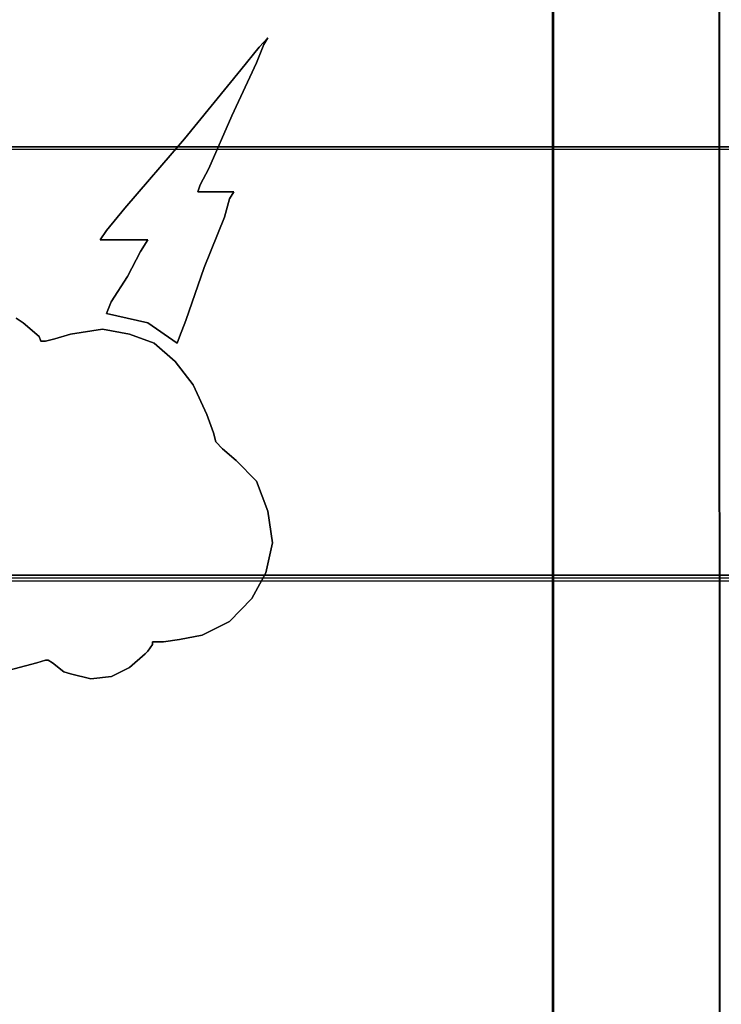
# Model space of a CAD drawing. Header units: millimetres. Extents: x 18084 to 47233, y 38174 to 56392.
# Tile 111 of 253: x 25547 to 25556, y 50624 to 50636. Entities that reach past the tile are written whole.
import ezdxf

# ---------------------------------------------------------------- set-up
doc = ezdxf.new("R2010")
doc.units = ezdxf.units.MM
doc.header["$LTSCALE"] = 100
doc.layers.add('30', color=7, linetype='Continuous')
doc.layers.add('45', color=7, linetype='Continuous')

msp = doc.modelspace()

# ---------------------------------------------------------------- linework, layer by layer
at = {"layer": '30', "color": 139}
for points in [[(25598.441, 50634.757), (25163.131, 50634.757), (25598.441, 50634.757)], [(25598.441, 50634.757), (25163.131, 50634.757), (25598.441, 50634.757)], [(25163.131, 50629.273), (25598.441, 50629.273), (25163.131, 50629.273)], [(25163.131, 50629.273), (25598.441, 50629.273), (25163.131, 50629.273)]]:
    msp.add_lwpolyline(points, close=True, dxfattribs=at)
at = {"layer": '30', "color": 7}
msp.add_lwpolyline([(25163.131, 50629.204), (25598.441, 50629.204), (25598.441, 50629.39), (25598.441, 50631.593), (25598.441, 50634.757), (25598.257, 50634.757), (25163.315, 50634.757), (25163.131, 50634.757), (25163.131, 50631.593), (25163.131, 50629.39), (25163.131, 50629.204)], close=True, dxfattribs=at)
msp.add_lwpolyline([(25163.131, 50629.204), (25598.441, 50629.204), (25598.441, 50629.39), (25598.441, 50631.593), (25598.441, 50634.757), (25598.257, 50634.757), (25163.315, 50634.757), (25163.131, 50634.757), (25163.131, 50631.593), (25163.131, 50629.39), (25163.131, 50629.204)], close=True, dxfattribs=at)
msp.add_lwpolyline([(25163.131, 50629.204), (25598.441, 50629.204), (25598.441, 50629.39), (25598.441, 50631.593), (25598.441, 50634.757), (25598.257, 50634.757), (25163.315, 50634.757), (25163.131, 50634.757), (25163.131, 50631.593), (25163.131, 50629.39), (25163.131, 50629.204)], close=True, dxfattribs=at)
msp.add_lwpolyline([(25163.131, 50629.204), (25598.441, 50629.204), (25598.441, 50629.39), (25598.441, 50631.593), (25598.441, 50634.757), (25598.257, 50634.757), (25163.315, 50634.757), (25163.131, 50634.757), (25163.131, 50631.593), (25163.131, 50629.39), (25163.131, 50629.204)], close=True, dxfattribs=at)
msp.add_lwpolyline([(25163.131, 50629.204), (25598.441, 50629.204), (25598.441, 50629.39), (25598.441, 50631.593), (25598.441, 50634.757), (25598.257, 50634.757), (25163.315, 50634.757), (25163.131, 50634.757), (25163.131, 50631.593), (25163.131, 50629.39), (25163.131, 50629.204)], close=True, dxfattribs=at)
msp.add_lwpolyline([(25163.131, 50629.204), (25598.441, 50629.204), (25598.441, 50629.39), (25598.441, 50631.593), (25598.441, 50634.757), (25598.257, 50634.757), (25163.315, 50634.757), (25163.131, 50634.757), (25163.131, 50631.593), (25163.131, 50629.39), (25163.131, 50629.204)], close=True, dxfattribs=at)
at = {"layer": '30', "color": 59}
for points in [[(25163.131, 50629.204), (25598.441, 50629.204), (25598.441, 50629.39), (25598.441, 50631.593), (25598.441, 50634.757), (25598.257, 50634.757), (25163.315, 50634.757), (25163.131, 50634.757), (25163.131, 50631.593), (25163.131, 50629.39), (25163.131, 50629.204)], [(25163.131, 50629.204), (25598.441, 50629.204), (25598.441, 50629.39), (25598.441, 50631.593), (25598.441, 50634.757), (25598.257, 50634.757), (25163.315, 50634.757), (25163.131, 50634.757), (25163.131, 50631.593), (25163.131, 50629.39), (25163.131, 50629.204)], [(25163.163, 50629.239), (25598.406, 50629.239), (25598.406, 50629.422), (25598.406, 50631.598), (25598.406, 50634.723), (25598.222, 50634.723), (25163.347, 50634.723), (25163.163, 50634.723), (25163.163, 50631.598), (25163.163, 50629.422), (25163.163, 50629.239)], [(25163.163, 50629.239), (25598.406, 50629.239), (25598.406, 50629.422), (25598.406, 50631.598), (25598.406, 50634.723), (25598.222, 50634.723), (25163.347, 50634.723), (25163.163, 50634.723), (25163.163, 50631.598), (25163.163, 50629.422), (25163.163, 50629.239)]]:
    msp.add_lwpolyline(points, close=True, dxfattribs=at)
at = {"layer": '30', "color": 7}
msp.add_lwpolyline([(25598.441, 50629.273), (25163.131, 50629.273)], dxfattribs=at)
msp.add_lwpolyline([(25598.441, 50629.273), (25163.131, 50629.273)], dxfattribs=at)
msp.add_lwpolyline([(25598.441, 50629.273), (25163.131, 50629.273)], dxfattribs=at)
msp.add_lwpolyline([(25598.441, 50629.273), (25163.131, 50629.273)], dxfattribs=at)
msp.add_lwpolyline([(25598.441, 50629.273), (25163.131, 50629.273)], dxfattribs=at)
msp.add_lwpolyline([(25598.441, 50629.273), (25163.131, 50629.273)], dxfattribs=at)
at = {"layer": '30', "color": 59}
msp.add_lwpolyline([(25598.441, 50629.273), (25163.131, 50629.273)], dxfattribs=at)
msp.add_lwpolyline([(25598.441, 50629.273), (25163.131, 50629.273)], dxfattribs=at)
at = {"layer": '45', "color": 59}
for p, q in [((25555.683, 50642.305), (25555.713, 50577.476)), ((25555.713, 50577.476), (25555.683, 50642.305)), ((25555.683, 50642.305), (25555.713, 50577.476)), ((25555.713, 50577.476), (25555.683, 50642.305))]:
    msp.add_line(p, q, dxfattribs=at)
at = {"layer": '45', "color": 7}
for p, q in [((25555.696, 50623.229), (25555.69, 50642.3)), ((25555.696, 50623.229), (25555.69, 50642.3)), ((25555.701, 50623.225), (25555.695, 50642.304)), ((25555.701, 50623.225), (25555.695, 50642.304)), ((25553.554, 50620.145), (25553.554, 50637.505)), ((25553.554, 50637.505), (25553.554, 50620.145)), ((25553.554, 50620.145), (25553.554, 50637.505)), ((25553.554, 50637.505), (25553.554, 50620.145)), ((25553.561, 50637.498), (25553.561, 50623.229)), ((25553.561, 50637.498), (25553.561, 50623.229)), ((25553.562, 50623.23), (25553.562, 50637.498)), ((25553.562, 50623.23), (25553.562, 50637.498)), ((25553.565, 50637.5), (25553.565, 50623.225)), ((25553.565, 50637.5), (25553.565, 50623.225)), ((25553.567, 50623.226), (25553.567, 50637.502)), ((25553.567, 50623.226), (25553.567, 50637.502)), ((25549.912, 50636.151), (25549.798, 50636.035)), ((25549.912, 50636.151), (25549.798, 50636.035)), ((25549.858, 50636.068), (25549.912, 50636.151)), ((25549.858, 50636.068), (25549.912, 50636.151)), ((25549.798, 50636.035), (25549.564, 50635.743)), ((25549.798, 50636.035), (25549.564, 50635.743)), ((25549.765, 50635.831), (25549.858, 50636.068)), ((25549.765, 50635.831), (25549.858, 50636.068)), ((25549.45, 50635.155), (25549.765, 50635.831)), ((25549.45, 50635.155), (25549.765, 50635.831)), ((25549.564, 50635.743), (25548.842, 50634.858)), ((25549.564, 50635.743), (25548.842, 50634.858)), ((25549.157, 50634.478), (25549.45, 50635.155)), ((25549.157, 50634.478), (25549.45, 50635.155)), ((25548.842, 50634.858), (25548.081, 50633.972)), ((25548.842, 50634.858), (25548.081, 50633.972)), ((25549.043, 50634.269), (25549.157, 50634.478)), ((25549.043, 50634.269), (25549.157, 50634.478)), ((25549.015, 50634.181), (25549.043, 50634.269)), ((25549.015, 50634.181), (25549.043, 50634.269)), ((25549.477, 50634.181), (25549.015, 50634.181)), ((25549.477, 50634.181), (25549.015, 50634.181)), ((25549.418, 50634.093), (25549.477, 50634.181)), ((25549.418, 50634.093), (25549.477, 50634.181)), ((25549.358, 50633.857), (25549.418, 50634.093)), ((25549.358, 50633.857), (25549.418, 50634.093)), ((25548.081, 50633.972), (25547.847, 50633.686)), ((25548.081, 50633.972), (25547.847, 50633.686)), ((25549.097, 50633.213), (25549.358, 50633.857)), ((25549.097, 50633.213), (25549.358, 50633.857)), ((25547.847, 50633.686), (25547.766, 50633.565)), ((25547.847, 50633.686), (25547.766, 50633.565)), ((25547.766, 50633.565), (25547.847, 50633.565)), ((25547.766, 50633.565), (25547.847, 50633.565)), ((25547.847, 50633.565), (25548.054, 50633.565)), ((25547.847, 50633.565), (25548.054, 50633.565)), ((25548.054, 50633.565), (25548.255, 50633.565)), ((25548.054, 50633.565), (25548.255, 50633.565)), ((25548.255, 50633.565), (25548.374, 50633.565)), ((25548.255, 50633.565), (25548.374, 50633.565)), ((25548.374, 50633.565), (25548.282, 50633.416)), ((25548.374, 50633.565), (25548.282, 50633.416)), ((25548.282, 50633.416), (25548.113, 50633.097)), ((25548.282, 50633.416), (25548.113, 50633.097)), ((25548.863, 50632.536), (25549.097, 50633.213)), ((25548.863, 50632.536), (25549.097, 50633.213)), ((25548.113, 50633.097), (25547.907, 50632.773)), ((25548.113, 50633.097), (25547.907, 50632.773)), ((25547.907, 50632.773), (25547.847, 50632.624)), ((25547.907, 50632.773), (25547.847, 50632.624)), ((25547.847, 50632.624), (25548.374, 50632.503)), ((25547.847, 50632.624), (25548.374, 50632.503)), ((25546.778, 50632.504), (25546.691, 50632.565)), ((25546.778, 50632.504), (25546.691, 50632.565)), ((25546.985, 50632.328), (25546.778, 50632.504)), ((25546.985, 50632.328), (25546.778, 50632.504)), ((25548.374, 50632.503), (25548.749, 50632.245)), ((25548.374, 50632.503), (25548.374, 50632.503)), ((25548.374, 50632.503), (25548.749, 50632.245)), ((25548.374, 50632.503), (25548.374, 50632.503)), ((25548.782, 50632.327), (25548.863, 50632.536)), ((25548.782, 50632.327), (25548.863, 50632.536)), ((25547.386, 50632.361), (25547.185, 50632.301)), ((25547.386, 50632.361), (25547.185, 50632.301)), ((25547.794, 50632.422), (25547.386, 50632.361)), ((25547.794, 50632.422), (25547.386, 50632.361)), ((25548.141, 50632.361), (25547.794, 50632.422)), ((25548.141, 50632.361), (25547.794, 50632.422)), ((25548.456, 50632.246), (25548.141, 50632.361)), ((25548.456, 50632.246), (25548.141, 50632.361)), ((25547.006, 50632.268), (25546.985, 50632.328)), ((25547.006, 50632.268), (25546.985, 50632.328)), ((25547.066, 50632.268), (25547.006, 50632.268)), ((25547.066, 50632.268), (25547.006, 50632.268)), ((25547.185, 50632.301), (25547.066, 50632.268)), ((25547.185, 50632.301), (25547.066, 50632.268)), ((25548.723, 50632.009), (25548.456, 50632.246)), ((25548.456, 50632.246), (25548.456, 50632.246)), ((25548.723, 50632.009), (25548.456, 50632.246)), ((25548.456, 50632.246), (25548.456, 50632.246)), ((25548.749, 50632.245), (25548.782, 50632.327)), ((25548.749, 50632.245), (25548.782, 50632.327)), ((25548.956, 50631.712), (25548.723, 50632.009)), ((25548.956, 50631.712), (25548.723, 50632.009)), ((25549.13, 50631.333), (25548.956, 50631.712)), ((25549.13, 50631.333), (25548.956, 50631.712)), ((25549.217, 50631.096), (25549.13, 50631.333)), ((25549.217, 50631.096), (25549.13, 50631.333)), ((25549.244, 50630.981), (25549.217, 50631.096)), ((25549.244, 50630.981), (25549.217, 50631.096)), ((25549.331, 50630.893), (25549.244, 50630.981)), ((25549.331, 50630.893), (25549.244, 50630.981)), ((25549.505, 50630.744), (25549.331, 50630.893)), ((25549.505, 50630.744), (25549.331, 50630.893)), ((25549.765, 50630.48), (25549.505, 50630.744)), ((25549.765, 50630.48), (25549.505, 50630.744)), ((25549.912, 50630.095), (25549.765, 50630.48)), ((25549.912, 50630.095), (25549.765, 50630.48)), ((25549.972, 50629.688), (25549.912, 50630.095)), ((25549.972, 50629.688), (25549.912, 50630.095)), ((25549.885, 50629.303), (25549.972, 50629.688)), ((25549.885, 50629.303), (25549.972, 50629.688)), ((25549.706, 50628.978), (25549.885, 50629.303)), ((25549.706, 50628.978), (25549.885, 50629.303)), ((25549.418, 50628.681), (25549.706, 50628.978)), ((25549.418, 50628.681), (25549.706, 50628.978)), ((25549.07, 50628.505), (25549.418, 50628.681)), ((25549.07, 50628.505), (25549.418, 50628.681)), ((25548.576, 50628.422), (25548.782, 50628.45)), ((25548.576, 50628.422), (25548.782, 50628.45)), ((25548.782, 50628.45), (25549.07, 50628.505)), ((25548.782, 50628.45), (25549.07, 50628.505)), ((25548.375, 50628.301), (25548.435, 50628.389)), ((25548.375, 50628.301), (25548.435, 50628.389)), ((25548.435, 50628.389), (25548.435, 50628.422)), ((25548.435, 50628.422), (25548.576, 50628.422)), ((25548.435, 50628.389), (25548.435, 50628.422)), ((25548.435, 50628.422), (25548.576, 50628.422)), ((25548.141, 50628.092), (25548.342, 50628.268)), ((25548.141, 50628.092), (25548.342, 50628.268)), ((25548.342, 50628.268), (25548.375, 50628.301)), ((25548.342, 50628.268), (25548.375, 50628.301)), ((25546.517, 50628.037), (25546.952, 50628.153)), ((25546.517, 50628.037), (25546.952, 50628.153)), ((25546.952, 50628.153), (25547.066, 50628.186)), ((25546.952, 50628.153), (25547.066, 50628.186)), ((25547.066, 50628.186), (25547.099, 50628.186)), ((25547.066, 50628.186), (25547.099, 50628.186)), ((25547.099, 50628.186), (25547.153, 50628.153)), ((25547.099, 50628.186), (25547.153, 50628.153)), ((25547.153, 50628.153), (25547.3, 50628.037)), ((25547.153, 50628.153), (25547.3, 50628.037)), ((25547.908, 50627.977), (25548.141, 50628.092)), ((25547.908, 50627.977), (25548.141, 50628.092)), ((25547.3, 50628.037), (25547.386, 50628.01)), ((25547.3, 50628.037), (25547.386, 50628.01)), ((25547.386, 50628.01), (25547.647, 50627.949)), ((25547.386, 50628.01), (25547.647, 50627.949)), ((25547.647, 50627.949), (25547.908, 50627.977)), ((25547.647, 50627.949), (25547.908, 50627.977))]:
    msp.add_line(p, q, dxfattribs=at)
at = {"layer": '45', "color": 139}
for p, q in [((25549.798, 50636.035), (25549.912, 50636.151)), ((25549.912, 50636.151), (25549.798, 50636.035)), ((25549.798, 50636.035), (25549.912, 50636.151)), ((25549.912, 50636.151), (25549.798, 50636.035)), ((25549.912, 50636.151), (25549.858, 50636.068)), ((25549.858, 50636.068), (25549.912, 50636.151)), ((25549.912, 50636.151), (25549.858, 50636.068)), ((25549.858, 50636.068), (25549.912, 50636.151)), ((25549.564, 50635.743), (25549.798, 50636.035)), ((25549.798, 50636.035), (25549.564, 50635.743)), ((25549.564, 50635.743), (25549.798, 50636.035)), ((25549.798, 50636.035), (25549.564, 50635.743)), ((25549.858, 50636.068), (25549.765, 50635.831)), ((25549.765, 50635.831), (25549.858, 50636.068)), ((25549.858, 50636.068), (25549.765, 50635.831)), ((25549.765, 50635.831), (25549.858, 50636.068)), ((25549.765, 50635.831), (25549.45, 50635.155)), ((25549.45, 50635.155), (25549.765, 50635.831)), ((25549.765, 50635.831), (25549.45, 50635.155)), ((25549.45, 50635.155), (25549.765, 50635.831)), ((25548.842, 50634.858), (25549.564, 50635.743)), ((25549.564, 50635.743), (25548.842, 50634.858)), ((25548.842, 50634.858), (25549.564, 50635.743)), ((25549.564, 50635.743), (25548.842, 50634.858)), ((25549.45, 50635.155), (25549.157, 50634.478)), ((25549.157, 50634.478), (25549.45, 50635.155)), ((25549.45, 50635.155), (25549.157, 50634.478)), ((25549.157, 50634.478), (25549.45, 50635.155)), ((25548.081, 50633.972), (25548.842, 50634.858)), ((25548.842, 50634.858), (25548.081, 50633.972)), ((25548.081, 50633.972), (25548.842, 50634.858)), ((25548.842, 50634.858), (25548.081, 50633.972)), ((25549.157, 50634.478), (25549.043, 50634.269)), ((25549.043, 50634.269), (25549.157, 50634.478)), ((25549.157, 50634.478), (25549.043, 50634.269)), ((25549.043, 50634.269), (25549.157, 50634.478)), ((25549.043, 50634.269), (25549.015, 50634.181)), ((25549.015, 50634.181), (25549.043, 50634.269)), ((25549.043, 50634.269), (25549.015, 50634.181)), ((25549.015, 50634.181), (25549.043, 50634.269)), ((25549.015, 50634.181), (25549.477, 50634.181)), ((25549.477, 50634.181), (25549.015, 50634.181)), ((25549.015, 50634.181), (25549.477, 50634.181)), ((25549.477, 50634.181), (25549.015, 50634.181)), ((25549.477, 50634.181), (25549.418, 50634.093)), ((25549.418, 50634.093), (25549.477, 50634.181)), ((25549.477, 50634.181), (25549.418, 50634.093)), ((25549.418, 50634.093), (25549.477, 50634.181)), ((25549.477, 50634.181), (25549.477, 50634.181)), ((25549.477, 50634.181), (25549.477, 50634.181)), ((25549.418, 50634.093), (25549.358, 50633.857)), ((25549.358, 50633.857), (25549.418, 50634.093)), ((25549.418, 50634.093), (25549.358, 50633.857)), ((25549.358, 50633.857), (25549.418, 50634.093)), ((25547.847, 50633.686), (25548.081, 50633.972)), ((25548.081, 50633.972), (25547.847, 50633.686)), ((25547.847, 50633.686), (25548.081, 50633.972)), ((25548.081, 50633.972), (25547.847, 50633.686)), ((25549.358, 50633.857), (25549.097, 50633.213)), ((25549.097, 50633.213), (25549.358, 50633.857)), ((25549.358, 50633.857), (25549.097, 50633.213)), ((25549.097, 50633.213), (25549.358, 50633.857)), ((25547.766, 50633.565), (25547.847, 50633.686)), ((25547.847, 50633.686), (25547.766, 50633.565)), ((25547.766, 50633.565), (25547.847, 50633.686)), ((25547.847, 50633.686), (25547.766, 50633.565)), ((25547.847, 50633.565), (25547.766, 50633.565)), ((25547.766, 50633.565), (25547.847, 50633.565)), ((25547.847, 50633.565), (25547.766, 50633.565)), ((25547.766, 50633.565), (25547.847, 50633.565)), ((25548.054, 50633.565), (25547.847, 50633.565)), ((25547.847, 50633.565), (25548.054, 50633.565)), ((25548.054, 50633.565), (25547.847, 50633.565)), ((25547.847, 50633.565), (25548.054, 50633.565)), ((25548.255, 50633.565), (25548.054, 50633.565)), ((25548.054, 50633.565), (25548.255, 50633.565)), ((25548.255, 50633.565), (25548.054, 50633.565)), ((25548.054, 50633.565), (25548.255, 50633.565)), ((25548.374, 50633.565), (25548.255, 50633.565)), ((25548.255, 50633.565), (25548.374, 50633.565)), ((25548.374, 50633.565), (25548.255, 50633.565)), ((25548.255, 50633.565), (25548.374, 50633.565)), ((25548.282, 50633.416), (25548.374, 50633.565)), ((25548.374, 50633.565), (25548.282, 50633.416)), ((25548.282, 50633.416), (25548.374, 50633.565)), ((25548.374, 50633.565), (25548.282, 50633.416)), ((25548.113, 50633.097), (25548.282, 50633.416)), ((25548.282, 50633.416), (25548.113, 50633.097)), ((25548.113, 50633.097), (25548.282, 50633.416)), ((25548.282, 50633.416), (25548.113, 50633.097)), ((25549.097, 50633.213), (25548.863, 50632.536)), ((25548.863, 50632.536), (25549.097, 50633.213)), ((25549.097, 50633.213), (25548.863, 50632.536)), ((25548.863, 50632.536), (25549.097, 50633.213)), ((25547.907, 50632.773), (25548.113, 50633.097)), ((25548.113, 50633.097), (25547.907, 50632.773)), ((25547.907, 50632.773), (25548.113, 50633.097)), ((25548.113, 50633.097), (25547.907, 50632.773)), ((25547.847, 50632.624), (25547.907, 50632.773)), ((25547.907, 50632.773), (25547.847, 50632.624)), ((25547.847, 50632.624), (25547.907, 50632.773)), ((25547.907, 50632.773), (25547.847, 50632.624)), ((25548.374, 50632.503), (25547.847, 50632.624)), ((25547.847, 50632.624), (25548.374, 50632.503)), ((25548.374, 50632.503), (25547.847, 50632.624)), ((25547.847, 50632.624), (25548.374, 50632.503)), ((25546.691, 50632.565), (25546.778, 50632.504)), ((25546.691, 50632.565), (25546.778, 50632.504)), ((25546.778, 50632.504), (25546.985, 50632.328)), ((25546.778, 50632.504), (25546.985, 50632.328)), ((25548.749, 50632.245), (25548.374, 50632.503)), ((25548.374, 50632.503), (25548.749, 50632.245)), ((25548.374, 50632.503), (25548.374, 50632.503)), ((25548.749, 50632.245), (25548.374, 50632.503)), ((25548.374, 50632.503), (25548.749, 50632.245)), ((25548.374, 50632.503), (25548.374, 50632.503)), ((25548.863, 50632.536), (25548.782, 50632.327)), ((25548.782, 50632.327), (25548.863, 50632.536)), ((25548.863, 50632.536), (25548.782, 50632.327)), ((25548.782, 50632.327), (25548.863, 50632.536)), ((25547.185, 50632.301), (25547.386, 50632.361)), ((25547.185, 50632.301), (25547.386, 50632.361)), ((25547.386, 50632.361), (25547.794, 50632.422)), ((25547.386, 50632.361), (25547.794, 50632.422)), ((25547.794, 50632.422), (25548.141, 50632.361)), ((25547.794, 50632.422), (25548.141, 50632.361)), ((25548.141, 50632.361), (25548.456, 50632.246)), ((25548.141, 50632.361), (25548.456, 50632.246)), ((25546.985, 50632.328), (25547.006, 50632.268)), ((25546.985, 50632.328), (25547.006, 50632.268)), ((25547.006, 50632.268), (25547.066, 50632.268)), ((25547.006, 50632.268), (25547.066, 50632.268)), ((25547.066, 50632.268), (25547.185, 50632.301)), ((25547.066, 50632.268), (25547.185, 50632.301)), ((25548.456, 50632.246), (25548.723, 50632.009)), ((25548.456, 50632.246), (25548.723, 50632.009)), ((25548.782, 50632.327), (25548.749, 50632.245)), ((25548.749, 50632.245), (25548.782, 50632.327)), ((25548.782, 50632.327), (25548.749, 50632.245)), ((25548.749, 50632.245), (25548.782, 50632.327)), ((25548.723, 50632.009), (25548.956, 50631.712)), ((25548.723, 50632.009), (25548.956, 50631.712)), ((25548.956, 50631.712), (25549.13, 50631.333)), ((25548.956, 50631.712), (25549.13, 50631.333)), ((25549.13, 50631.333), (25549.217, 50631.096)), ((25549.13, 50631.333), (25549.217, 50631.096)), ((25549.217, 50631.096), (25549.244, 50630.981)), ((25549.217, 50631.096), (25549.244, 50630.981)), ((25549.244, 50630.981), (25549.331, 50630.893)), ((25549.244, 50630.981), (25549.331, 50630.893)), ((25549.331, 50630.893), (25549.505, 50630.744)), ((25549.331, 50630.893), (25549.505, 50630.744)), ((25549.505, 50630.744), (25549.765, 50630.48)), ((25549.505, 50630.744), (25549.765, 50630.48)), ((25549.765, 50630.48), (25549.912, 50630.095)), ((25549.765, 50630.48), (25549.912, 50630.095)), ((25549.912, 50630.095), (25549.972, 50629.688)), ((25549.912, 50630.095), (25549.972, 50629.688)), ((25549.972, 50629.688), (25549.885, 50629.303)), ((25549.972, 50629.688), (25549.885, 50629.303)), ((25549.885, 50629.303), (25549.706, 50628.978)), ((25549.885, 50629.303), (25549.706, 50628.978)), ((25549.706, 50628.978), (25549.418, 50628.681)), ((25549.706, 50628.978), (25549.418, 50628.681)), ((25549.418, 50628.681), (25549.07, 50628.505)), ((25549.418, 50628.681), (25549.07, 50628.505)), ((25548.782, 50628.45), (25548.576, 50628.422)), ((25548.782, 50628.45), (25548.576, 50628.422)), ((25549.07, 50628.505), (25548.782, 50628.45)), ((25549.07, 50628.505), (25548.782, 50628.45)), ((25548.435, 50628.389), (25548.375, 50628.301)), ((25548.435, 50628.389), (25548.375, 50628.301)), ((25548.576, 50628.422), (25548.435, 50628.422)), ((25548.435, 50628.422), (25548.435, 50628.389)), ((25548.576, 50628.422), (25548.435, 50628.422)), ((25548.435, 50628.422), (25548.435, 50628.389)), ((25548.342, 50628.268), (25548.141, 50628.092)), ((25548.342, 50628.268), (25548.141, 50628.092)), ((25548.375, 50628.301), (25548.342, 50628.268)), ((25548.375, 50628.301), (25548.342, 50628.268)), ((25546.952, 50628.153), (25546.517, 50628.037)), ((25546.952, 50628.153), (25546.517, 50628.037)), ((25547.066, 50628.186), (25546.952, 50628.153)), ((25547.066, 50628.186), (25546.952, 50628.153)), ((25547.099, 50628.186), (25547.066, 50628.186)), ((25547.099, 50628.186), (25547.066, 50628.186)), ((25547.153, 50628.153), (25547.099, 50628.186)), ((25547.153, 50628.153), (25547.099, 50628.186)), ((25547.3, 50628.037), (25547.153, 50628.153)), ((25547.3, 50628.037), (25547.153, 50628.153)), ((25548.141, 50628.092), (25547.908, 50627.977)), ((25548.141, 50628.092), (25547.908, 50627.977)), ((25547.386, 50628.01), (25547.3, 50628.037)), ((25547.386, 50628.01), (25547.3, 50628.037)), ((25547.647, 50627.949), (25547.386, 50628.01)), ((25547.647, 50627.949), (25547.386, 50628.01)), ((25547.908, 50627.977), (25547.647, 50627.949)), ((25547.908, 50627.977), (25547.647, 50627.949))]:
    msp.add_line(p, q, dxfattribs=at)
at = {"layer": '45', "color": 254}
for p, q in [((25549.912, 50636.151), (25549.798, 50636.035)), ((25549.912, 50636.151), (25549.798, 50636.035)), ((25549.858, 50636.068), (25549.912, 50636.151)), ((25549.858, 50636.068), (25549.912, 50636.151)), ((25549.798, 50636.035), (25549.564, 50635.743)), ((25549.798, 50636.035), (25549.564, 50635.743)), ((25549.765, 50635.831), (25549.858, 50636.068)), ((25549.765, 50635.831), (25549.858, 50636.068)), ((25549.45, 50635.155), (25549.765, 50635.831)), ((25549.45, 50635.155), (25549.765, 50635.831)), ((25549.564, 50635.743), (25548.842, 50634.858)), ((25549.564, 50635.743), (25548.842, 50634.858)), ((25549.157, 50634.478), (25549.45, 50635.155)), ((25549.157, 50634.478), (25549.45, 50635.155)), ((25548.842, 50634.858), (25548.081, 50633.972)), ((25548.842, 50634.858), (25548.081, 50633.972)), ((25549.043, 50634.269), (25549.157, 50634.478)), ((25549.043, 50634.269), (25549.157, 50634.478)), ((25549.015, 50634.181), (25549.043, 50634.269)), ((25549.015, 50634.181), (25549.043, 50634.269)), ((25549.477, 50634.181), (25549.015, 50634.181)), ((25549.477, 50634.181), (25549.015, 50634.181)), ((25549.418, 50634.093), (25549.477, 50634.181)), ((25549.418, 50634.093), (25549.477, 50634.181)), ((25549.358, 50633.857), (25549.418, 50634.093)), ((25549.358, 50633.857), (25549.418, 50634.093)), ((25548.081, 50633.972), (25547.847, 50633.686)), ((25548.081, 50633.972), (25547.847, 50633.686)), ((25549.097, 50633.213), (25549.358, 50633.857)), ((25549.097, 50633.213), (25549.358, 50633.857)), ((25547.847, 50633.686), (25547.766, 50633.565)), ((25547.847, 50633.686), (25547.766, 50633.565)), ((25547.766, 50633.565), (25547.847, 50633.565)), ((25547.766, 50633.565), (25547.847, 50633.565)), ((25547.847, 50633.565), (25548.054, 50633.565)), ((25547.847, 50633.565), (25548.054, 50633.565)), ((25548.054, 50633.565), (25548.255, 50633.565)), ((25548.054, 50633.565), (25548.255, 50633.565)), ((25548.255, 50633.565), (25548.374, 50633.565)), ((25548.255, 50633.565), (25548.374, 50633.565)), ((25548.374, 50633.565), (25548.282, 50633.416)), ((25548.374, 50633.565), (25548.282, 50633.416)), ((25548.282, 50633.416), (25548.113, 50633.097)), ((25548.282, 50633.416), (25548.113, 50633.097)), ((25548.863, 50632.536), (25549.097, 50633.213)), ((25548.863, 50632.536), (25549.097, 50633.213)), ((25548.113, 50633.097), (25547.907, 50632.773)), ((25548.113, 50633.097), (25547.907, 50632.773)), ((25547.907, 50632.773), (25547.847, 50632.624)), ((25547.907, 50632.773), (25547.847, 50632.624)), ((25547.847, 50632.624), (25548.374, 50632.503)), ((25547.847, 50632.624), (25548.374, 50632.503)), ((25546.778, 50632.504), (25546.691, 50632.565)), ((25546.778, 50632.504), (25546.691, 50632.565)), ((25546.778, 50632.504), (25546.691, 50632.565)), ((25546.778, 50632.504), (25546.691, 50632.565)), ((25546.985, 50632.328), (25546.778, 50632.504)), ((25546.985, 50632.328), (25546.778, 50632.504)), ((25546.985, 50632.328), (25546.778, 50632.504)), ((25546.985, 50632.328), (25546.778, 50632.504)), ((25548.374, 50632.503), (25548.749, 50632.245)), ((25548.374, 50632.503), (25548.374, 50632.503)), ((25548.374, 50632.503), (25548.749, 50632.245)), ((25548.374, 50632.503), (25548.374, 50632.503)), ((25548.782, 50632.327), (25548.863, 50632.536)), ((25548.782, 50632.327), (25548.863, 50632.536)), ((25547.386, 50632.361), (25547.185, 50632.301)), ((25547.386, 50632.361), (25547.185, 50632.301)), ((25547.386, 50632.361), (25547.185, 50632.301)), ((25547.386, 50632.361), (25547.185, 50632.301)), ((25547.794, 50632.422), (25547.386, 50632.361)), ((25547.794, 50632.422), (25547.386, 50632.361)), ((25547.794, 50632.422), (25547.386, 50632.361)), ((25547.794, 50632.422), (25547.386, 50632.361)), ((25548.141, 50632.361), (25547.794, 50632.422)), ((25548.141, 50632.361), (25547.794, 50632.422)), ((25548.141, 50632.361), (25547.794, 50632.422)), ((25548.141, 50632.361), (25547.794, 50632.422)), ((25548.456, 50632.246), (25548.141, 50632.361)), ((25548.456, 50632.246), (25548.141, 50632.361)), ((25548.456, 50632.246), (25548.141, 50632.361)), ((25548.456, 50632.246), (25548.141, 50632.361)), ((25547.006, 50632.268), (25546.985, 50632.328)), ((25547.006, 50632.268), (25546.985, 50632.328)), ((25547.006, 50632.268), (25546.985, 50632.328)), ((25547.006, 50632.268), (25546.985, 50632.328)), ((25547.066, 50632.268), (25547.006, 50632.268)), ((25547.066, 50632.268), (25547.006, 50632.268)), ((25547.066, 50632.268), (25547.006, 50632.268)), ((25547.066, 50632.268), (25547.006, 50632.268)), ((25547.185, 50632.301), (25547.066, 50632.268)), ((25547.185, 50632.301), (25547.066, 50632.268)), ((25547.185, 50632.301), (25547.066, 50632.268)), ((25547.185, 50632.301), (25547.066, 50632.268)), ((25548.723, 50632.009), (25548.456, 50632.246)), ((25548.456, 50632.246), (25548.456, 50632.246)), ((25548.723, 50632.009), (25548.456, 50632.246)), ((25548.456, 50632.246), (25548.456, 50632.246)), ((25548.723, 50632.009), (25548.456, 50632.246)), ((25548.456, 50632.246), (25548.456, 50632.246)), ((25548.723, 50632.009), (25548.456, 50632.246)), ((25548.456, 50632.246), (25548.456, 50632.246)), ((25548.749, 50632.245), (25548.782, 50632.327)), ((25548.749, 50632.245), (25548.782, 50632.327)), ((25548.956, 50631.712), (25548.723, 50632.009)), ((25548.956, 50631.712), (25548.723, 50632.009)), ((25548.956, 50631.712), (25548.723, 50632.009)), ((25548.956, 50631.712), (25548.723, 50632.009)), ((25549.13, 50631.333), (25548.956, 50631.712)), ((25549.13, 50631.333), (25548.956, 50631.712)), ((25549.13, 50631.333), (25548.956, 50631.712)), ((25549.13, 50631.333), (25548.956, 50631.712)), ((25549.217, 50631.096), (25549.13, 50631.333)), ((25549.217, 50631.096), (25549.13, 50631.333)), ((25549.217, 50631.096), (25549.13, 50631.333)), ((25549.217, 50631.096), (25549.13, 50631.333)), ((25549.244, 50630.981), (25549.217, 50631.096)), ((25549.244, 50630.981), (25549.217, 50631.096)), ((25549.244, 50630.981), (25549.217, 50631.096)), ((25549.244, 50630.981), (25549.217, 50631.096)), ((25549.331, 50630.893), (25549.244, 50630.981)), ((25549.331, 50630.893), (25549.244, 50630.981)), ((25549.331, 50630.893), (25549.244, 50630.981)), ((25549.331, 50630.893), (25549.244, 50630.981)), ((25549.505, 50630.744), (25549.331, 50630.893)), ((25549.505, 50630.744), (25549.331, 50630.893)), ((25549.505, 50630.744), (25549.331, 50630.893)), ((25549.505, 50630.744), (25549.331, 50630.893)), ((25549.765, 50630.48), (25549.505, 50630.744)), ((25549.765, 50630.48), (25549.505, 50630.744)), ((25549.765, 50630.48), (25549.505, 50630.744)), ((25549.765, 50630.48), (25549.505, 50630.744)), ((25549.912, 50630.095), (25549.765, 50630.48)), ((25549.912, 50630.095), (25549.765, 50630.48)), ((25549.912, 50630.095), (25549.765, 50630.48)), ((25549.912, 50630.095), (25549.765, 50630.48)), ((25549.972, 50629.688), (25549.912, 50630.095)), ((25549.972, 50629.688), (25549.912, 50630.095)), ((25549.972, 50629.688), (25549.912, 50630.095)), ((25549.972, 50629.688), (25549.912, 50630.095)), ((25549.885, 50629.303), (25549.972, 50629.688)), ((25549.885, 50629.303), (25549.972, 50629.688)), ((25549.885, 50629.303), (25549.972, 50629.688)), ((25549.885, 50629.303), (25549.972, 50629.688)), ((25549.706, 50628.978), (25549.885, 50629.303)), ((25549.706, 50628.978), (25549.885, 50629.303)), ((25549.706, 50628.978), (25549.885, 50629.303)), ((25549.706, 50628.978), (25549.885, 50629.303)), ((25549.418, 50628.681), (25549.706, 50628.978)), ((25549.418, 50628.681), (25549.706, 50628.978)), ((25549.418, 50628.681), (25549.706, 50628.978)), ((25549.418, 50628.681), (25549.706, 50628.978)), ((25549.07, 50628.505), (25549.418, 50628.681)), ((25549.07, 50628.505), (25549.418, 50628.681)), ((25549.07, 50628.505), (25549.418, 50628.681)), ((25549.07, 50628.505), (25549.418, 50628.681)), ((25548.576, 50628.422), (25548.782, 50628.45)), ((25548.576, 50628.422), (25548.782, 50628.45)), ((25548.576, 50628.422), (25548.782, 50628.45)), ((25548.576, 50628.422), (25548.782, 50628.45)), ((25548.782, 50628.45), (25549.07, 50628.505)), ((25548.782, 50628.45), (25549.07, 50628.505)), ((25548.782, 50628.45), (25549.07, 50628.505)), ((25548.782, 50628.45), (25549.07, 50628.505)), ((25548.375, 50628.301), (25548.435, 50628.389)), ((25548.375, 50628.301), (25548.435, 50628.389)), ((25548.375, 50628.301), (25548.435, 50628.389)), ((25548.375, 50628.301), (25548.435, 50628.389)), ((25548.435, 50628.389), (25548.435, 50628.422)), ((25548.435, 50628.422), (25548.576, 50628.422)), ((25548.435, 50628.389), (25548.435, 50628.422)), ((25548.435, 50628.422), (25548.576, 50628.422)), ((25548.435, 50628.389), (25548.435, 50628.422)), ((25548.435, 50628.422), (25548.576, 50628.422)), ((25548.435, 50628.389), (25548.435, 50628.422)), ((25548.435, 50628.422), (25548.576, 50628.422)), ((25548.141, 50628.092), (25548.342, 50628.268)), ((25548.141, 50628.092), (25548.342, 50628.268)), ((25548.141, 50628.092), (25548.342, 50628.268)), ((25548.141, 50628.092), (25548.342, 50628.268)), ((25548.342, 50628.268), (25548.375, 50628.301)), ((25548.342, 50628.268), (25548.375, 50628.301)), ((25548.342, 50628.268), (25548.375, 50628.301)), ((25548.342, 50628.268), (25548.375, 50628.301)), ((25546.517, 50628.037), (25546.952, 50628.153)), ((25546.517, 50628.037), (25546.952, 50628.153)), ((25546.517, 50628.037), (25546.952, 50628.153)), ((25546.517, 50628.037), (25546.952, 50628.153)), ((25546.952, 50628.153), (25547.066, 50628.186)), ((25546.952, 50628.153), (25547.066, 50628.186)), ((25546.952, 50628.153), (25547.066, 50628.186)), ((25546.952, 50628.153), (25547.066, 50628.186)), ((25547.066, 50628.186), (25547.099, 50628.186)), ((25547.066, 50628.186), (25547.099, 50628.186)), ((25547.066, 50628.186), (25547.099, 50628.186)), ((25547.066, 50628.186), (25547.099, 50628.186)), ((25547.099, 50628.186), (25547.153, 50628.153)), ((25547.099, 50628.186), (25547.153, 50628.153)), ((25547.099, 50628.186), (25547.153, 50628.153)), ((25547.099, 50628.186), (25547.153, 50628.153)), ((25547.153, 50628.153), (25547.3, 50628.037)), ((25547.153, 50628.153), (25547.3, 50628.037)), ((25547.153, 50628.153), (25547.3, 50628.037)), ((25547.153, 50628.153), (25547.3, 50628.037)), ((25547.908, 50627.977), (25548.141, 50628.092)), ((25547.908, 50627.977), (25548.141, 50628.092)), ((25547.908, 50627.977), (25548.141, 50628.092)), ((25547.908, 50627.977), (25548.141, 50628.092)), ((25547.3, 50628.037), (25547.386, 50628.01)), ((25547.3, 50628.037), (25547.386, 50628.01)), ((25547.3, 50628.037), (25547.386, 50628.01)), ((25547.3, 50628.037), (25547.386, 50628.01)), ((25547.386, 50628.01), (25547.647, 50627.949)), ((25547.386, 50628.01), (25547.647, 50627.949)), ((25547.386, 50628.01), (25547.647, 50627.949)), ((25547.386, 50628.01), (25547.647, 50627.949)), ((25547.647, 50627.949), (25547.908, 50627.977)), ((25547.647, 50627.949), (25547.908, 50627.977)), ((25547.647, 50627.949), (25547.908, 50627.977)), ((25547.647, 50627.949), (25547.908, 50627.977))]:
    msp.add_line(p, q, dxfattribs=at)

doc.saveas('drawing.dxf')
